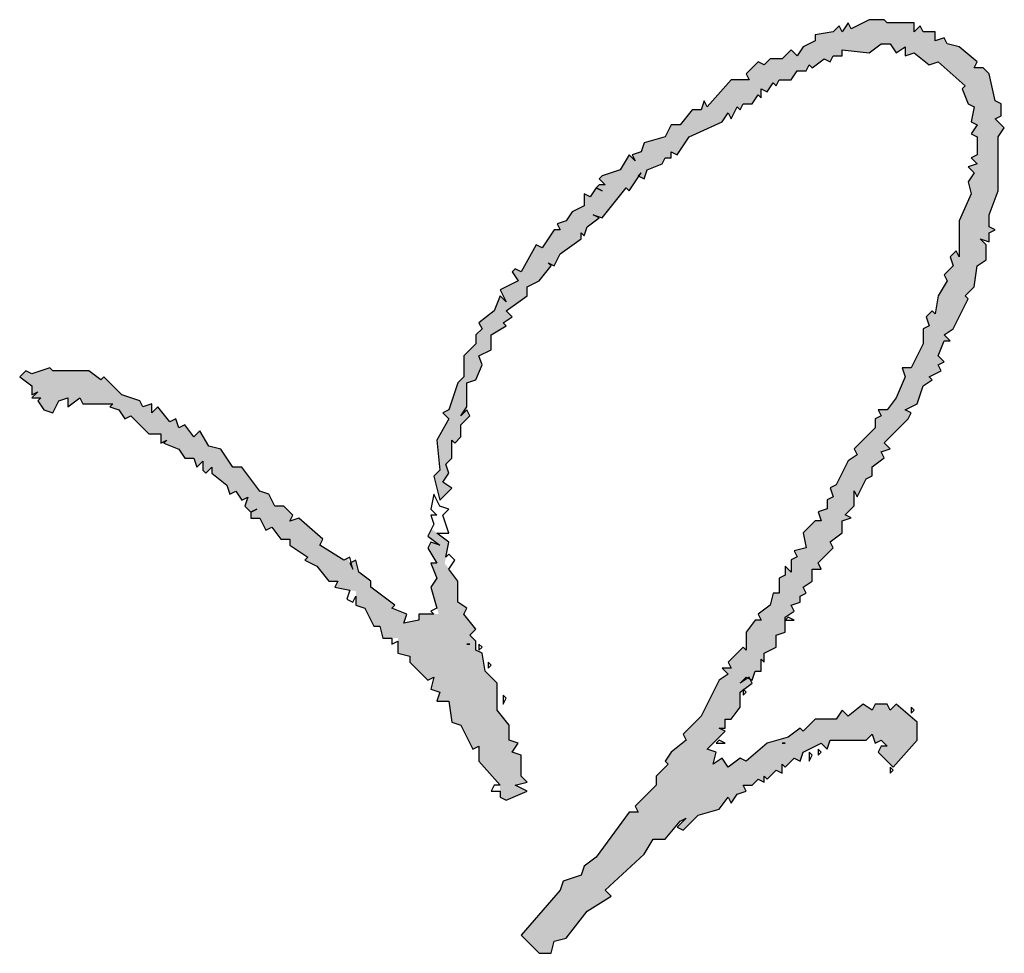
# Model space of a CAD drawing. Header units: millimetres. Extents: x 708158 to 1984082, y -168213 to -53.
# Tile 85 of 220: x 956425 to 956705, y -91537 to -91271. Entities that reach past the tile are written whole.
import ezdxf

# ---------------------------------------------------------------- set-up
doc = ezdxf.new("R2010")
doc.units = ezdxf.units.MM
doc.header["$LTSCALE"] = 1000
doc.layers.get('0').update_dxf_attribs({"color": 8})
doc.layers.add('PUB_TEXT', color=7, linetype='Continuous')

# ---------------------------------------------------------------- blocks, each defined once
blk = doc.blocks.new('A$C59021D72')
at = {"linetype": 'Continuous'}
for points in [[(1012, 447.88), (1012, 449.02), (1012.57, 448.45), (1013.14, 450.16), (1015.42, 451.87), (1014.28, 452.44), (1015.99, 451.87), (1020.56, 457.58), (1021.13, 457), (1022.98, 459.78), (1022.84, 459.86), (1023.41, 460.43), (1022.98, 459.78), (1023.98, 459.29), (1024.55, 461), (1027.4, 462.14), (1027.97, 463.28), (1029.11, 463.28), (1029.11, 464.42), (1030.25, 463.85), (1032.53, 467.27), (1038.8, 470.12), (1039.94, 471.83), (1040.51, 470.69), (1041.66, 472.97), (1042.23, 472.4), (1042.8, 473.54), (1044.51, 473.54), (1045.65, 475.25), (1046.22, 474.68), (1046.22, 476.39), (1047.36, 475.82), (1048.5, 477.53), (1049.07, 476.96), (1049.64, 478.1), (1051.92, 478.1), (1053.06, 479.81), (1054.77, 479.81), (1055.34, 480.95), (1055.91, 480.38), (1058.19, 482.1), (1059.33, 481.53), (1059.9, 482.67), (1061.61, 482.67), (1061.61, 483.81), (1066.75, 483.24), (1069.03, 484.95), (1070.74, 484.95), (1071.88, 483.24), (1073.59, 484.38), (1073.59, 482.67), (1075.3, 483.24), (1078.15, 480.95), (1079.86, 481.53), (1084.99, 476.96), (1084.42, 476.39), (1085.56, 473.54), (1086.7, 472.97), (1086.13, 470.12), (1087.27, 469.55), (1086.13, 467.84), (1087.27, 467.27), (1087.27, 463.85), (1086.13, 463.28), (1087.27, 462.14), (1085.56, 461.57), (1086.7, 460.43), (1085.56, 458.72), (1086.13, 456.43), (1083.85, 451.3), (1083.85, 444.46), (1083.28, 445.6), (1082.14, 444.46), (1082.71, 442.75), (1081, 441.04), (1081.57, 439.9), (1079.86, 437.05), (1079.29, 433.63), (1078.72, 434.2), (1077.58, 433.05), (1078.15, 431.34), (1077.01, 430.77), (1077.01, 427.92), (1074.73, 423.36), (1073.02, 423.36), (1073.59, 421.65), (1071.88, 417.66), (1070.17, 415.38), (1068.46, 415.38), (1069.03, 414.24), (1067.89, 413.67), (1067.89, 411.96), (1063.89, 407.96), (1064.47, 406.82), (1062.75, 405.68), (1060.47, 401.12), (1059.33, 400.55), (1059.9, 398.84), (1058.76, 398.27), (1058.76, 396.56), (1057.05, 395.99), (1057.62, 394.28), (1056.48, 394.28), (1054.2, 392), (1054.77, 389.15), (1052.49, 388.58), (1053.06, 387.44), (1051.92, 386.87), (1051.92, 384.58), (1050.78, 385.72), (1050.78, 384.01), (1049.64, 383.44), (1049.64, 380.59), (1048.5, 380.59), (1047.93, 378.31), (1045.65, 376.6), (1046.22, 375.46), (1045.08, 375.46), (1043.37, 373.18), (1043.37, 369.76), (1042.8, 370.33), (1039.94, 367.48), (1040.51, 366.34), (1038.8, 366.34), (1039.94, 365.2), (1038.23, 364.06), (1034.81, 357.21), (1031.39, 353.79), (1031.96, 352.65), (1029.11, 350.37), (1027.97, 348.66), (1028.54, 348.09), (1026.26, 345.81), (1026.26, 344.1), (1022.27, 340.11), (1022.84, 338.97), (1021.13, 338.97), (1014.85, 330.41), (1012.57, 328.7), (1012, 326.99), (1008.58, 325.85), (1008.01, 324.14), (1000.6, 315.59), (1004.02, 312.16), (1006.3, 312.16), (1006.87, 314.44), (1009.15, 315.02), (1013.14, 320.15), (1017.71, 323), (1016.56, 324.14), (1023.98, 330.98), (1025.69, 333.83), (1027.97, 333.83), (1030.82, 337.25), (1031.96, 337.82), (1030.25, 336.11), (1031.39, 335.54), (1034.24, 338.39), (1038.23, 339.54), (1039.94, 341.82), (1040.51, 340.68), (1041.66, 342.39), (1043.37, 342.96), (1042.8, 344.1), (1044.51, 344.1), (1045.65, 345.24), (1046.79, 344.67), (1046.79, 345.81), (1047.36, 345.24), (1049.07, 346.95), (1050.21, 346.38), (1050.21, 348.09), (1050.78, 347.52), (1052.49, 349.23), (1053.63, 348.66), (1054.2, 350.37), (1057.62, 352.08), (1058.76, 350.94), (1059.33, 352.65), (1066.18, 352.65), (1067.32, 353.79), (1067.89, 352.08), (1069.03, 352.65), (1070.17, 351.51), (1069.03, 351.51), (1068.46, 350.37), (1071.31, 347.52), (1075.87, 352.65), (1075.87, 356.07), (1071.88, 359.49), (1070.74, 358.35), (1070.17, 359.49), (1067.89, 359.49), (1067.32, 358.35), (1065.61, 359.49), (1062.75, 357.21), (1061.61, 358.35), (1060.47, 356.64), (1056.48, 356.64), (1054.2, 354.36), (1053.63, 354.93), (1051.35, 353.22), (1047.36, 352.08), (1043.37, 348.66), (1042.23, 349.23), (1039.94, 347.52), (1038.8, 349.23), (1037.09, 348.09), (1037.66, 350.37), (1035.95, 350.94), (1039.37, 354.36), (1038.23, 354.93), (1039.37, 354.93), (1039.37, 356.64), (1040.51, 356.64), (1042.23, 358.92), (1042.23, 361.77), (1044.51, 363.49), (1044.13, 364.25), (1043.69, 364.46), (1042.23, 363.49), (1043.37, 364.63), (1043.69, 364.46), (1043.94, 364.63), (1044.13, 364.25), (1044.51, 364.06), (1045.08, 365.77), (1046.22, 365.77), (1046.22, 368.05), (1046.79, 367.48), (1046.79, 369.19), (1049.07, 370.33), (1049.07, 372.61), (1050.78, 373.18), (1050.78, 376.03), (1052.49, 377.17), (1051.92, 378.31), (1053.63, 378.88), (1053.63, 380.02), (1054.77, 380.59), (1054.2, 381.73), (1055.91, 382.87), (1055.91, 385.15), (1057.62, 385.15), (1057.05, 386.3), (1059.9, 389.15), (1059.33, 390.29), (1061.61, 392), (1061.61, 394.28), (1063.32, 394.85), (1062.18, 395.42), (1063.89, 397.13), (1063.89, 399.98), (1064.47, 398.84), (1066.18, 402.26), (1067.32, 402.83), (1067.32, 404.54), (1069.6, 406.25), (1069.03, 407.39), (1070.74, 407.96), (1069.6, 409.1), (1074.16, 413.67), (1074.73, 414.81), (1073.59, 415.38), (1075.87, 416.52), (1077.01, 419.94), (1078.72, 421.08), (1078.15, 421.65), (1080.43, 422.79), (1079.86, 423.93), (1081, 424.5), (1079.86, 425.64), (1081, 428.49), (1082.14, 428.49), (1081, 429.63), (1082.71, 430.77), (1085.56, 436.48), (1084.99, 437.05), (1086.7, 438.76), (1087.27, 442.75), (1088.99, 443.89), (1088.99, 446.74), (1087.84, 447.88), (1089.56, 447.31), (1089.56, 449.02), (1090.7, 449.59), (1089.56, 450.16), (1089.56, 452.44), (1091.27, 457), (1091.27, 467.27), (1092.41, 468.98), (1090.7, 470.69), (1091.84, 471.26), (1091.84, 473.54), (1090.7, 474.11), (1089.56, 479.24), (1088.42, 480.38), (1086.7, 480.38), (1087.27, 481.53), (1083.85, 484.38), (1081.57, 484.95), (1081, 486.09), (1079.29, 485.52), (1079.29, 487.23), (1077.01, 487.23), (1076.44, 488.37), (1075.3, 487.23), (1075.3, 488.94), (1070.17, 488.94), (1069.6, 489.51), (1066.75, 489.51), (1063.32, 487.8), (1062.75, 488.94), (1061.61, 487.23), (1061.04, 488.37), (1059.9, 487.23), (1056.48, 486.66), (1056.48, 485.52), (1054.2, 484.38), (1053.06, 482.67), (1051.92, 483.81), (1050.21, 482.1), (1047.93, 482.1), (1046.79, 480.95), (1045.65, 481.53), (1043.37, 479.24), (1043.94, 478.1), (1040.51, 478.1), (1035.95, 472.97), (1035.38, 474.11), (1034.81, 472.4), (1033.1, 472.4), (1030.82, 469.55), (1029.11, 469.55), (1027.97, 467.27), (1023.98, 466.13), (1023.41, 464.42), (1021.7, 463.85), (1022.27, 462.71), (1021.13, 463.85), (1019.42, 461), (1015.99, 459.86), (1015.42, 459.29), (1016.56, 458.15), (1015.42, 458.15), (1014.85, 457.58), (1013.71, 455.86), (1012.57, 456.43), (1012.57, 454.15), (1010.29, 453.01), (1009.15, 451.3), (1007.44, 450.73), (1008.01, 449.59), (1006.87, 449.59), (1004.59, 446.17), (1003.45, 446.74), (1000.6, 441.61), (999.46, 442.18), (998.89, 441.61), (1000.03, 439.9), (996.61, 438.19), (997.75, 435.91), (996.61, 437.05), (995.47, 434.2), (992.61, 431.91), (993.19, 430.77), (992.04, 429.63), (992.04, 427.92), (989.76, 425.64), (989.76, 421.65), (988.62, 420.51), (986.91, 415.38), (985.77, 414.81), (986.91, 413.67), (984.63, 409.67), (985.2, 403.97), (984.06, 402.83), (985.2, 398.27), (987.48, 400.55), (985.77, 401.69), (986.91, 403.4), (986.34, 405.11), (987.48, 406.25), (987.48, 409.67), (988.05, 409.1), (989.19, 410.25), (989.19, 412.53), (990.9, 414.24), (990.33, 415.38), (989.19, 414.24), (990.33, 415.95), (990.33, 420.51), (992.04, 421.08), (993.19, 423.93), (992.61, 425.64), (994.9, 426.78), (994.9, 429.63), (997.75, 431.34), (997.18, 431.91), (998.89, 433.05), (997.75, 434.2), (1001.74, 437.05), (1001.74, 438.76), (1004.02, 439.9), (1006.3, 442.75), (1005.73, 443.32), (1006.87, 442.75), (1008.01, 445.03)], [(984.06, 364.63), (983.49, 362.35), (985.2, 361.77), (984.63, 360.06), (986.91, 360.06), (987.48, 356.07), (989.19, 355.5), (991.47, 350.94), (992.61, 351.51), (992.61, 348.66), (996.61, 344.1), (996.61, 341.82), (997.75, 341.25), (1001.74, 342.96), (999.46, 344.1), (1001.74, 344.67), (1000.6, 345.81), (1000.6, 349.8), (998.89, 350.37), (1000.03, 352.08), (998.32, 352.65), (998.32, 355.5), (996.04, 358.35), (996.04, 363.49), (993.76, 365.77), (993.19, 369.19), (992.04, 369.76), (992.04, 371.47), (990.9, 372.61), (992.04, 373.75), (989.76, 376.6), (990.33, 377.74), (988.62, 378.88), (988.62, 382.87), (986.1, 386.24), (986.91, 390.29), (983.59, 392.78), (982.92, 391.43), (985.2, 389.72), (983.49, 390.29), (982.92, 389.15), (984.63, 386.3), (983.49, 386.3), (984.63, 383.44), (983.49, 381.73), (984.96, 376.6), (981.21, 376.6), (981.21, 375.46), (978.36, 374.89), (978.93, 376.6), (976.08, 377.74), (976.65, 378.31), (972.09, 381.73), (972.09, 382.87), (969.81, 384.58), (969.23, 386.87), (968.35, 386.42), (968.66, 385.15), (967.64, 387.21), (966.95, 386.87), (962.39, 389.72), (962.96, 390.86), (958.4, 394.85), (956.69, 394.28), (957.26, 395.42), (955.55, 397.13), (953.84, 397.13), (952.7, 399.41), (950.99, 399.98), (947.57, 404.54), (945.86, 404.54), (943.57, 407.96), (941.29, 408.53), (939.58, 411.39), (938.44, 410.25), (936.73, 412.53), (935.59, 411.96), (935.02, 413.67), (933.88, 413.1), (931.6, 415.95), (930.46, 414.81), (930.46, 416.52), (928.75, 415.95), (928.18, 417.09), (924.76, 418.23), (921.33, 421.65), (920.76, 421.08), (918.48, 422.79), (911.64, 422.79), (911.07, 423.36), (907.65, 422.22), (906.51, 422.79), (905.37, 421.65), (907.65, 419.94), (907.65, 418.23), (908.79, 418.8), (908.11, 418.11), (908.41, 417.66), (909.36, 417.66), (908.79, 417.09), (909.93, 415.38), (911.64, 414.81), (912.78, 417.09), (914.49, 417.66), (914.49, 415.95), (916.77, 417.66), (917.34, 416.52), (923.05, 416.52), (922.48, 415.95), (924.19, 415.38), (925.33, 413.67), (926.47, 414.24), (929.89, 410.82), (932.17, 410.82), (932.17, 409.33), (932.42, 409.23), (933.31, 409.67), (932.74, 409.1), (935.59, 407.96), (936.73, 406.25), (938.44, 406.25), (939.01, 404.54), (940.15, 405.68), (940.15, 403.97), (940.72, 403.4), (941.86, 404.54), (941.86, 403.4), (944.71, 401.12), (945.28, 399.41), (946.43, 399.98), (947.57, 398.27), (948.71, 398.84), (948.14, 397.13), (949.28, 395.99), (949.28, 394.85), (950.99, 394.85), (952.13, 392.57), (953.27, 393.14), (954.98, 390.86), (956.69, 390.86), (956.69, 389.72), (960.11, 387.44), (959.54, 386.87), (961.82, 385.72), (964.1, 382.87), (965.81, 382.87), (965.24, 381.73), (969.23, 380.93), (969.23, 378.31), (970.95, 377.74), (972.66, 374.32), (973.8, 374.32), (974.37, 372.04), (977.22, 372.04), (977.22, 369.19), (979.5, 368.62), (979.5, 367.48), (982.92, 364.06)]]:
    blk.add_hatch(color=256, dxfattribs=at).paths.add_polyline_path(points)
at = {"linetype": 'Continuous', "elevation": 0}
for points in [[(1070.17, 488.94), (1069.6, 489.51), (1066.75, 489.51), (1063.32, 487.8), (1062.75, 488.94), (1061.61, 487.23), (1061.04, 488.37), (1059.9, 487.23), (1056.48, 486.66), (1056.48, 485.52), (1054.2, 484.38), (1053.06, 482.67), (1051.92, 483.81), (1050.21, 482.1), (1047.93, 482.1), (1046.79, 480.95), (1045.65, 481.53), (1043.37, 479.24), (1043.94, 478.1), (1040.51, 478.1), (1035.95, 472.97), (1035.38, 474.11), (1034.81, 472.4), (1033.1, 472.4), (1030.82, 469.55), (1029.11, 469.55), (1027.97, 467.27), (1023.98, 466.13), (1023.41, 464.42), (1021.7, 463.85), (1022.27, 462.71), (1021.13, 463.85), (1019.42, 461), (1015.99, 459.86), (1015.42, 459.29), (1016.56, 458.15), (1015.42, 458.15), (1014.85, 457.58), (1015.99, 457), (1014.85, 457.58), (1013.71, 455.86), (1012.57, 456.43), (1012.57, 454.15), (1010.29, 453.01), (1009.15, 451.3), (1007.44, 450.73), (1008.01, 449.59), (1006.87, 449.59), (1004.59, 446.17), (1003.45, 446.74), (1000.6, 441.61), (999.46, 442.18), (998.89, 441.61), (1000.03, 439.9), (996.61, 438.19), (997.75, 435.91), (996.61, 437.05), (995.47, 434.2), (992.61, 431.91), (993.19, 430.77), (992.04, 429.63), (992.04, 427.92), (989.76, 425.64), (989.76, 421.65), (988.62, 420.51), (986.91, 415.38), (985.77, 414.81), (986.91, 413.67), (984.63, 409.67), (985.2, 403.97), (984.06, 402.83), (985.2, 398.27), (987.48, 400.55), (985.77, 401.69), (986.91, 403.4), (986.34, 405.11), (987.48, 406.25), (987.48, 409.67), (988.05, 409.1), (989.19, 410.25), (989.19, 412.53), (990.9, 414.24), (990.33, 415.38), (989.19, 414.24), (990.33, 415.95), (990.33, 420.51), (992.04, 421.08), (993.19, 423.93), (992.61, 425.64), (994.9, 426.78), (994.9, 429.63), (997.75, 431.34), (997.18, 431.91), (998.89, 433.05), (997.75, 434.2), (1001.74, 437.05), (1001.74, 438.76), (1004.02, 439.9), (1006.3, 442.75), (1005.73, 443.32), (1006.87, 442.75), (1008.01, 445.03), (1012, 447.88), (1012, 449.02), (1012.57, 448.45), (1013.14, 450.16), (1015.42, 451.87), (1014.28, 452.44), (1015.99, 451.87), (1020.56, 457.58), (1021.13, 457), (1023.41, 460.43), (1022.84, 459.86), (1023.98, 459.29), (1024.55, 461), (1027.4, 462.14), (1027.97, 463.28), (1029.11, 463.28), (1029.11, 464.42), (1030.25, 463.85), (1032.53, 467.27), (1038.8, 470.12), (1039.94, 471.83), (1040.51, 470.69), (1041.66, 472.97), (1042.23, 472.4), (1042.8, 473.54), (1044.51, 473.54), (1045.65, 475.25), (1046.22, 474.68), (1046.22, 476.39), (1047.36, 475.82), (1048.5, 477.53), (1049.07, 476.96), (1049.64, 478.1), (1051.92, 478.1), (1053.06, 479.81), (1054.77, 479.81), (1055.34, 480.95), (1055.91, 480.38), (1058.19, 482.1), (1059.33, 481.53), (1059.9, 482.67), (1061.61, 482.67), (1061.61, 483.81), (1066.75, 483.24), (1069.03, 484.95), (1070.74, 484.95), (1071.88, 483.24), (1073.59, 484.38), (1073.59, 482.67), (1075.3, 483.24), (1078.15, 480.95), (1079.86, 481.53), (1084.99, 476.96), (1084.42, 476.39), (1085.56, 473.54), (1086.7, 472.97), (1086.13, 470.12), (1087.27, 469.55), (1086.13, 467.84), (1087.27, 467.27), (1087.27, 463.85), (1086.13, 463.28), (1087.27, 462.14), (1085.56, 461.57), (1086.7, 460.43), (1085.56, 458.72), (1086.13, 456.43), (1083.85, 451.3), (1083.85, 444.46), (1083.28, 445.6), (1082.14, 444.46), (1082.71, 442.75), (1081, 441.04), (1081.57, 439.9), (1079.86, 437.05), (1079.29, 433.63), (1078.72, 434.2), (1077.58, 433.05), (1078.15, 431.34), (1077.01, 430.77), (1077.01, 427.92), (1074.73, 423.36), (1073.02, 423.36), (1073.59, 421.65), (1071.88, 417.66), (1070.17, 415.38), (1068.46, 415.38), (1069.03, 414.24), (1067.89, 413.67), (1067.89, 411.96), (1063.89, 407.96), (1064.47, 406.82), (1062.75, 405.68), (1060.47, 401.12), (1059.33, 400.55), (1059.9, 398.84), (1058.76, 398.27), (1058.76, 396.56), (1057.05, 395.99), (1057.62, 394.28), (1056.48, 394.28), (1054.2, 392), (1054.77, 389.15), (1052.49, 388.58), (1053.06, 387.44), (1051.92, 386.87), (1051.92, 384.58), (1050.78, 385.72), (1050.78, 384.01), (1049.64, 383.44), (1049.64, 380.59), (1048.5, 380.59), (1047.93, 378.31), (1045.65, 376.6), (1046.22, 375.46), (1045.08, 375.46), (1043.37, 373.18), (1043.37, 369.76), (1042.8, 370.33), (1039.94, 367.48), (1040.51, 366.34), (1038.8, 366.34), (1039.94, 365.2), (1038.23, 364.06), (1034.81, 357.21), (1031.39, 353.79), (1031.96, 352.65), (1029.11, 350.37), (1027.97, 348.66), (1028.54, 348.09), (1026.26, 345.81), (1026.26, 344.1), (1022.27, 340.11), (1022.84, 338.97), (1021.13, 338.97), (1014.85, 330.41), (1012.57, 328.7), (1012, 326.99), (1008.58, 325.85), (1008.01, 324.14), (1000.6, 315.59), (1004.02, 312.16), (1006.3, 312.16), (1006.87, 314.44), (1009.15, 315.02), (1013.14, 320.15), (1017.71, 323), (1016.56, 324.14), (1023.98, 330.98), (1025.69, 333.83), (1027.97, 333.83), (1030.82, 337.25), (1031.96, 337.82), (1030.25, 336.11), (1031.39, 335.54), (1034.24, 338.39), (1038.23, 339.54), (1039.94, 341.82), (1040.51, 340.68), (1041.66, 342.39), (1043.37, 342.96), (1042.8, 344.1), (1044.51, 344.1), (1045.65, 345.24), (1046.79, 344.67), (1046.79, 345.81), (1047.36, 345.24), (1049.07, 346.95), (1050.21, 346.38), (1050.21, 348.09), (1050.78, 347.52), (1052.49, 349.23), (1053.63, 348.66), (1054.2, 350.37), (1057.62, 352.08), (1058.76, 350.94), (1059.33, 352.65), (1066.18, 352.65), (1067.32, 353.79), (1067.89, 352.08), (1069.03, 352.65), (1070.17, 351.51), (1069.03, 351.51), (1068.46, 350.37), (1071.31, 347.52), (1075.87, 352.65), (1075.87, 356.07), (1071.88, 359.49), (1070.74, 358.35), (1070.17, 359.49), (1067.89, 359.49), (1067.32, 358.35), (1065.61, 359.49), (1062.75, 357.21), (1061.61, 358.35), (1060.47, 356.64), (1056.48, 356.64), (1054.2, 354.36), (1053.63, 354.93), (1051.35, 353.22), (1047.36, 352.08), (1043.37, 348.66), (1042.23, 349.23), (1039.94, 347.52), (1038.8, 349.23), (1037.09, 348.09), (1037.66, 350.37), (1035.95, 350.94), (1039.37, 354.36), (1038.23, 354.93), (1039.37, 354.93), (1039.37, 356.64), (1040.51, 356.64), (1042.23, 358.92), (1042.23, 361.77), (1044.51, 363.49), (1043.94, 364.63), (1042.23, 363.49), (1043.37, 364.63), (1044.51, 364.06), (1045.08, 365.77), (1046.22, 365.77), (1046.22, 368.05), (1046.79, 367.48), (1046.79, 369.19), (1049.07, 370.33), (1049.07, 372.61), (1050.78, 373.18), (1050.78, 376.03), (1052.49, 377.17), (1051.92, 378.31), (1053.63, 378.88), (1053.63, 380.02), (1054.77, 380.59), (1054.2, 381.73), (1055.91, 382.87), (1055.91, 385.15), (1057.62, 385.15), (1057.05, 386.3), (1059.9, 389.15), (1059.33, 390.29), (1061.61, 392), (1061.61, 394.28), (1063.32, 394.85), (1062.18, 395.42), (1063.89, 397.13), (1063.89, 399.98), (1064.47, 398.84), (1066.18, 402.26), (1067.32, 402.83), (1067.32, 404.54), (1069.6, 406.25), (1069.03, 407.39), (1070.74, 407.96), (1069.6, 409.1), (1074.16, 413.67), (1074.73, 414.81), (1073.59, 415.38), (1075.87, 416.52), (1077.01, 419.94), (1078.72, 421.08), (1078.15, 421.65), (1080.43, 422.79), (1079.86, 423.93), (1081, 424.5), (1079.86, 425.64), (1081, 428.49), (1082.14, 428.49), (1081, 429.63), (1082.71, 430.77), (1085.56, 436.48), (1084.99, 437.05), (1086.7, 438.76), (1087.27, 442.75), (1088.99, 443.89), (1088.99, 446.74), (1087.84, 447.88), (1089.56, 447.31), (1089.56, 449.02), (1090.7, 449.59), (1089.56, 450.16), (1089.56, 452.44), (1091.27, 457), (1091.27, 467.27), (1092.41, 468.98), (1090.7, 470.69), (1091.84, 471.26), (1091.84, 473.54), (1090.7, 474.11), (1089.56, 479.24), (1088.42, 480.38), (1086.7, 480.38), (1087.27, 481.53), (1083.85, 484.38), (1081.57, 484.95), (1081, 486.09), (1079.29, 485.52), (1079.29, 487.23), (1077.01, 487.23), (1076.44, 488.37), (1075.3, 487.23), (1075.3, 488.94), (1070.17, 488.94)], [(911.64, 422.79), (911.07, 423.36), (907.65, 422.22), (906.51, 422.79), (905.37, 421.65), (907.65, 419.94), (907.65, 418.23), (908.79, 418.8), (907.65, 417.66), (909.36, 417.66), (908.79, 417.09), (909.93, 415.38), (911.64, 414.81), (912.78, 417.09), (914.49, 417.66), (914.49, 415.95), (916.77, 417.66), (917.34, 416.52), (923.05, 416.52), (922.48, 415.95), (924.19, 415.38), (925.33, 413.67), (926.47, 414.24), (929.89, 410.82), (932.17, 410.82), (932.17, 409.1), (933.31, 409.67), (932.74, 409.1), (935.59, 407.96), (936.73, 406.25), (938.44, 406.25), (939.01, 404.54), (940.15, 405.68), (940.15, 403.97), (940.72, 403.4), (941.86, 404.54), (941.86, 403.4), (944.71, 401.12), (945.28, 399.41), (946.43, 399.98), (947.57, 398.27), (948.71, 398.84), (948.14, 397.13), (949.28, 395.99), (950.42, 396.56), (949.28, 395.99), (949.28, 394.85), (950.99, 394.85), (952.13, 392.57), (953.27, 393.14), (954.98, 390.86), (956.69, 390.86), (956.69, 389.72), (960.11, 387.44), (959.54, 386.87), (961.82, 385.72), (964.1, 382.87), (965.81, 382.87), (965.24, 381.73), (968.09, 381.16), (967.52, 379.45), (968.66, 378.88), (969.23, 380.02), (969.23, 378.31), (970.95, 377.74), (972.66, 374.32), (973.8, 374.32), (974.37, 372.04), (976.08, 372.04), (976.08, 370.9), (977.22, 371.47), (977.22, 369.19), (979.5, 368.62), (979.5, 367.48), (982.92, 364.06), (984.06, 364.63), (983.49, 362.35), (985.2, 361.77), (984.63, 360.06), (986.91, 360.06), (987.48, 356.07), (989.19, 355.5), (991.47, 350.94), (992.61, 351.51), (992.61, 348.66), (996.61, 344.1), (995.47, 344.1), (994.9, 342.96), (996.61, 342.96), (996.61, 341.82), (997.75, 341.25), (1001.74, 342.96), (999.46, 344.1), (1001.74, 344.67), (1000.6, 345.81), (1000.6, 349.8), (998.89, 350.37), (1000.03, 352.08), (998.32, 352.65), (998.32, 355.5), (996.04, 358.35), (996.04, 363.49), (993.76, 365.77), (993.19, 369.19), (992.04, 369.76), (992.04, 371.47), (990.9, 372.61), (992.04, 373.75), (989.76, 376.6), (990.33, 377.74), (988.62, 378.88), (988.62, 382.87), (986.91, 385.15), (988.05, 386.87), (986.91, 388.01), (986.34, 387.44), (986.91, 390.29), (984.63, 392), (986.91, 392), (985.77, 395.42), (986.91, 396.56), (985.2, 397.13), (984.06, 399.41), (983.49, 396.56), (984.63, 395.42), (983.49, 395.42), (984.06, 393.71), (982.92, 391.43), (985.2, 389.72), (983.49, 390.29), (982.92, 389.15), (984.63, 386.3), (983.49, 386.3), (984.63, 383.44), (983.49, 381.73), (984.63, 377.74), (983.49, 377.17), (984.06, 376.6), (981.21, 376.6), (981.21, 375.46), (978.36, 374.89), (978.93, 376.6), (976.08, 377.74), (976.65, 378.31), (972.09, 381.73), (972.09, 382.87), (969.81, 384.58), (969.23, 386.87), (968.09, 386.3), (968.66, 385.15), (968.09, 387.44), (966.95, 386.87), (962.39, 389.72), (962.96, 390.86), (958.4, 394.85), (956.69, 394.28), (957.26, 395.42), (955.55, 397.13), (953.84, 397.13), (952.7, 399.41), (950.99, 399.98), (947.57, 404.54), (945.86, 404.54), (943.57, 407.96), (941.29, 408.53), (939.58, 411.39), (938.44, 410.25), (936.73, 412.53), (935.59, 411.96), (935.02, 413.67), (933.88, 413.1), (931.6, 415.95), (930.46, 414.81), (930.46, 416.52), (928.75, 415.95), (928.18, 417.09), (924.76, 418.23), (921.33, 421.65), (920.76, 421.08), (918.48, 422.79), (911.64, 422.79)], [(1052.49, 375.46), (1051.35, 376.03), (1050.78, 375.46), (1052.49, 375.46)], [(990.33, 370.9), (990.9, 370.9), (990.33, 370.9)], [(993.19, 370.33), (992.61, 370.9), (992.61, 369.76), (993.19, 370.33)], [(994.9, 366.91), (994.33, 367.48), (994.33, 366.34), (994.9, 366.91)], [(997.75, 360.63), (997.18, 361.2), (997.18, 359.49), (997.75, 360.63)], [(1043.37, 361.77), (1042.8, 362.35), (1042.8, 361.2), (1043.37, 361.77)], [(1075.3, 358.35), (1074.73, 358.92), (1074.73, 357.78), (1075.3, 358.35)], [(1039.37, 352.08), (1038.23, 352.65), (1037.66, 352.08), (1039.37, 352.08)], [(1050.21, 352.08), (1050.78, 352.08), (1050.21, 352.08)], [(1055.91, 349.8), (1055.34, 350.37), (1055.34, 348.66), (1055.91, 349.8)], [(1057.62, 350.37), (1057.05, 350.94), (1057.05, 349.8), (1057.62, 350.37)], [(1071.31, 346.95), (1070.74, 347.52), (1070.74, 346.38), (1071.31, 346.95)]]:
    blk.add_lwpolyline(points, dxfattribs=at)
blk = doc.blocks.new('A$C998f5811')
at = {"layer": 'PUB_TEXT', "xscale": 1.499999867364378, "yscale": 1.499999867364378, "zscale": 1.499999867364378, "rotation": 0.005566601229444}
blk.add_blockref('A$C59021D72', (-5390.96, 15694.51), dxfattribs=at)

msp = doc.modelspace()

# ---------------------------------------------------------------- block references
msp.add_blockref('A$C998f5811', (960457.59, -107699.91))

doc.saveas('drawing.dxf')
